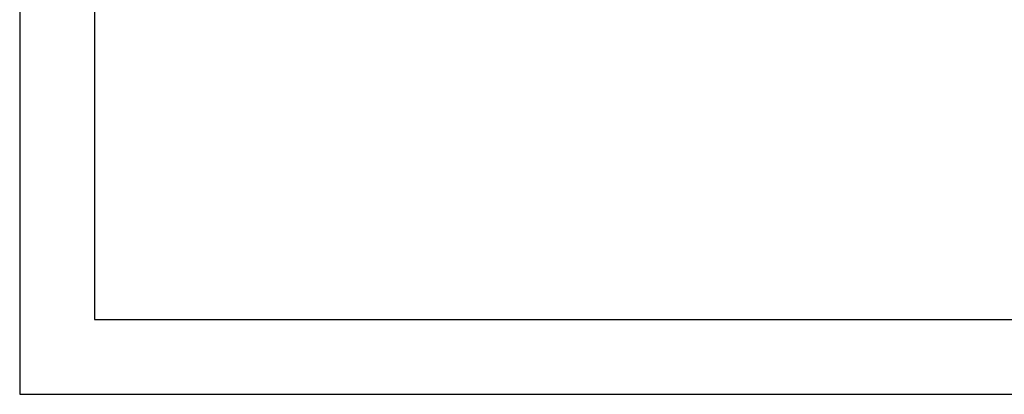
# Model space of a CAD drawing. Header units: millimetres. Extents: x 0 to 7374, y 0 to 4200.
# Tile 1 of 256: x 0 to 1844, y 0 to 701. Entities that reach past the tile are written whole.
import ezdxf
from ezdxf.enums import TextEntityAlignment as Align

# ---------------------------------------------------------------- set-up
doc = ezdxf.new("R2010")
doc.units = ezdxf.units.MM
doc.header["$LTSCALE"] = 0.2
doc.layers.add('10_Drawing Template', color=2, linetype='Continuous')
doc.styles.add('Rainbow-2.5 Style', font='malgunsl.ttf')

# ---------------------------------------------------------------- blocks, each defined once
blk = doc.blocks.new('A$Cf13cdfad')
blk.add_lwpolyline([(0, 0), (594, 0), (594, 420), (0, 420)], close=True)
at = {"layer": '10_Drawing Template'}
blk.add_lwpolyline([(14, 14), (580, 14), (580, 406), (14, 406)], close=True, dxfattribs=at)
at = {"style": 'Rainbow-2.5 Style'}
for tag, p in [('품명', (525.55, 77.11)), ('품번', (513.18, 64.74)), ('리비전', (567.62, 64.74)), ('제도', (540.75, 52.19)), ('제도일자', (567.62, 52.19)), ('스케일', (481, 48.65)), ('재질', (508.58, 48.65)), ('검토', (540.75, 42.29)), ('검토일자', (567.62, 42.29)), ('승인', (540.75, 32.39)), ('승인일자', (567.62, 32.39)), ('참조', (508.58, 28.85)), ('페이지', (540.75, 22.49))]:
    blk.add_attdef(tag, text='', height=3.54, dxfattribs=at).set_placement(p, align=Align.MIDDLE_CENTER)

msp = doc.modelspace()

# ---------------------------------------------------------------- block references
at = {"xscale": 10, "yscale": 10, "zscale": 10}
msp.add_blockref('A$Cf13cdfad', (0, 0), dxfattribs=at)

doc.saveas('drawing.dxf')
